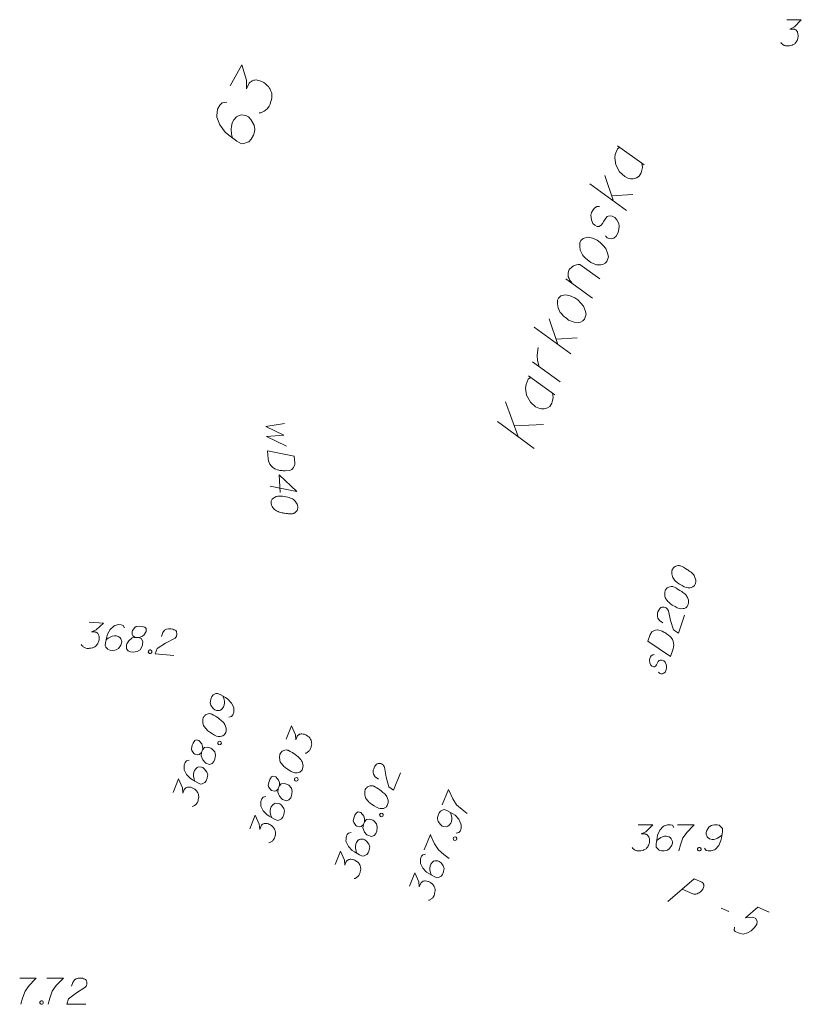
# Model space of a CAD drawing. Header units: millimetres. Extents: x 460 to 2266, y 622 to 2169.
# Tile 50 of 95: x 2019 to 2042, y 1971 to 1999. Entities that reach past the tile are written whole.
import ezdxf

# ---------------------------------------------------------------- set-up
doc = ezdxf.new("R2010")
doc.units = ezdxf.units.MM
doc.linetypes.add('L_0_04', pattern=[1.5, 1, -0.5])
doc.linetypes.add('PRZER3-1', pattern=[4, 3, -1])
for name, color, linetype, lineweight in [('#digitalizacja', 7, 'Continuous', 18), ('#przekroje', 7, 'L_0_04', 18), ('#skartowane', 7, 'Continuous', 18), ('GELULI_O', 7, 'PRZER3-1', 18)]:
    doc.layers.add(name, color=color, linetype=linetype, lineweight=lineweight)
doc.layers.add('GEPADR_O', color=7, linetype='Continuous', lineweight=18, true_color=0x0a0909)

# ---------------------------------------------------------------- blocks, each defined once
blk = doc.blocks.new('*U63')
at = {"layer": 'GELULI_O', "color": 7, "linetype": 'ByBlock', "lineweight": 18}
for p, q in [((5555328.847, 5636334.141), (5555328.483, 5636335.137)), ((5555328.263, 5636334.568), (5555329.307, 5636333.804)), ((5555328.734, 5636334.449), (5555329.571, 5636334.483))]:
    blk.add_line(p, q, dxfattribs=at)
blk = doc.blocks.new('*U64')
at = {"layer": 'GELULI_O', "color": 7, "linetype": 'ByBlock', "lineweight": 18}
blk.add_line((5555329.139, 5636335.875), (5555329.898, 5636335.328), dxfattribs=at)
at = {"layer": 'GELULI_O', "color": 7, "linetype": 'ByBlock', "lineweight": 18, "flags": 128}
blk.add_lwpolyline([(5555329.205, 5636335.828), (5555329.134, 5636335.782), (5555329.074, 5636335.626), (5555329.057, 5636335.527), (5555329.084, 5636335.326), (5555329.196, 5636335.124), (5555329.346, 5636334.993), (5555329.434, 5636334.948), (5555329.511, 5636334.929), (5555329.586, 5636334.931), (5555329.681, 5636334.958), (5555329.751, 5636335.004), (5555329.809, 5636335.098), (5555329.828, 5636335.175), (5555329.847, 5636335.252), (5555329.832, 5636335.374)], dxfattribs=at)
blk = doc.blocks.new('*U65')
at = {"layer": 'GELULI_O', "color": 7, "linetype": 'ByBlock', "lineweight": 18}
blk.add_line((5555330.044, 5636335.704), (5555329.261, 5636336.271), dxfattribs=at)
at = {"layer": 'GELULI_O', "color": 7, "linetype": 'ByBlock', "lineweight": 18, "flags": 128}
blk.add_lwpolyline([(5555329.45, 5636336.134), (5555329.432, 5636336.194), (5555329.397, 5636336.324), (5555329.394, 5636336.452), (5555329.398, 5636336.545), (5555329.421, 5636336.684)], dxfattribs=at)
blk = doc.blocks.new('*U66')
at = {"layer": 'GELULI_O', "color": 7, "linetype": 'ByBlock', "lineweight": 18}
for p, q in [((5555329.983, 5636336.772), (5555329.737, 5636337.501)), ((5555330.353, 5636336.502), (5555329.308, 5636337.266)), ((5555329.934, 5636336.918), (5555330.531, 5636336.961))]:
    blk.add_line(p, q, dxfattribs=at)
blk = doc.blocks.new('*U67')
at = {"layer": 'GELULI_O', "color": 7, "linetype": 'ByBlock', "lineweight": 18}
blk.add_line((5555330.968, 5636338.09), (5555330.213, 5636338.646), dxfattribs=at)
at = {"layer": 'GELULI_O', "color": 7, "linetype": 'ByBlock', "lineweight": 18, "flags": 128}
blk.add_lwpolyline([(5555330.393, 5636338.513), (5555330.358, 5636338.558), (5555330.317, 5636338.616), (5555330.301, 5636338.654), (5555330.278, 5636338.705), (5555330.274, 5636338.749), (5555330.273, 5636338.802), (5555330.282, 5636338.852), (5555330.296, 5636338.888), (5555330.323, 5636338.931), (5555330.356, 5636338.96), (5555330.388, 5636338.99), (5555330.43, 5636339.016), (5555330.481, 5636339.038), (5555330.516, 5636339.046), (5555330.559, 5636339.05), (5555330.612, 5636339.051), (5555331.182, 5636338.64)], dxfattribs=at)
blk = doc.blocks.new('*U68')
at = {"layer": 'GELULI_O', "color": 7, "linetype": 'ByBlock', "lineweight": 18}
for p, q in [((5555331.569, 5636340.865), (5555331.323, 5636341.593)), ((5555331.939, 5636340.595), (5555330.894, 5636341.358)), ((5555331.52, 5636341.011), (5555332.117, 5636341.054))]:
    blk.add_line(p, q, dxfattribs=at)
blk = doc.blocks.new('*U69')
at = {"layer": 'GELULI_O', "color": 7, "linetype": 'ByBlock', "lineweight": 18}
blk.add_line((5555331.685, 5636342.445), (5555332.444, 5636341.898), dxfattribs=at)
at = {"layer": 'GELULI_O', "color": 7, "linetype": 'ByBlock', "lineweight": 18, "flags": 128}
blk.add_lwpolyline([(5555331.751, 5636342.398), (5555331.681, 5636342.352), (5555331.62, 5636342.196), (5555331.603, 5636342.097), (5555331.631, 5636341.896), (5555331.743, 5636341.695), (5555331.892, 5636341.563), (5555331.98, 5636341.518), (5555332.057, 5636341.499), (5555332.132, 5636341.501), (5555332.227, 5636341.528), (5555332.298, 5636341.575), (5555332.355, 5636341.668), (5555332.374, 5636341.745), (5555332.394, 5636341.822), (5555332.378, 5636341.945)], dxfattribs=at)

msp = doc.modelspace()

# ---------------------------------------------------------------- linework, layer by layer
at = {"layer": '#digitalizacja', "color": 5, "linetype": 'Continuous', "lineweight": 18, "flags": 128}
for points in [[(2027.048, 1987.895), (2026.515, 1987.81), (2027.024, 1987.561), (2026.535, 1987.521), (2027.105, 1987.248)], [(2027.327, 1986.961), (2027.341, 1986.761), (2027.338, 1986.719), (2027.333, 1986.701), (2027.323, 1986.671), (2027.313, 1986.652), (2027.302, 1986.634), (2027.275, 1986.602), (2027.253, 1986.583), (2027.196, 1986.549), (2027.066, 1986.54), (2027.007, 1986.542), (2026.977, 1986.546), (2026.947, 1986.55), (2026.917, 1986.553), (2026.887, 1986.563), (2026.851, 1986.572), (2026.796, 1986.592), (2026.772, 1986.602), (2026.704, 1986.645), (2026.665, 1986.684), (2026.633, 1986.729), (2026.605, 1986.78), (2026.59, 1986.826), (2026.581, 1986.879), (2026.564, 1987.109), (2027.327, 1986.961)], [(2026.926, 1985.921), (2026.891, 1986.427), (2027.397, 1985.954), (2026.635, 1986.102)], [(2027.429, 1985.5), (2027.429, 1985.512), (2027.42, 1985.547), (2027.413, 1985.57), (2027.405, 1985.587), (2027.392, 1985.616), (2027.371, 1985.65), (2027.352, 1985.678), (2027.326, 1985.706), (2027.301, 1985.722), (2027.271, 1985.738), (2027.24, 1985.753), (2027.203, 1985.769), (2027.179, 1985.779), (2027.143, 1985.788), (2027.083, 1985.801), (2026.993, 1985.813), (2026.921, 1985.82), (2026.857, 1985.815), (2026.81, 1985.806), (2026.759, 1985.779), (2026.73, 1985.759), (2026.697, 1985.727), (2026.676, 1985.69), (2026.671, 1985.672), (2026.668, 1985.636), (2026.67, 1985.607), (2026.679, 1985.56), (2026.694, 1985.52), (2026.714, 1985.491), (2026.746, 1985.452), (2026.765, 1985.436), (2026.79, 1985.414), (2026.815, 1985.398), (2026.834, 1985.387), (2026.864, 1985.378), (2026.876, 1985.373), (2026.906, 1985.363), (2026.942, 1985.354), (2026.979, 1985.344), (2027.003, 1985.34), (2027.021, 1985.335), (2027.045, 1985.331), (2027.099, 1985.323), (2027.128, 1985.319), (2027.158, 1985.316), (2027.2, 1985.312), (2027.253, 1985.31), (2027.271, 1985.312), (2027.294, 1985.319), (2027.317, 1985.327), (2027.351, 1985.347), (2027.374, 1985.366), (2027.39, 1985.385), (2027.406, 1985.41), (2027.416, 1985.434), (2027.421, 1985.452), (2027.426, 1985.47), (2027.429, 1985.5)]]:
    msp.add_lwpolyline(points, dxfattribs=at)
at = {"layer": '#digitalizacja', "color": 36, "linetype": 'Continuous', "lineweight": 18, "true_color": 0x7d3300, "flags": 128}
for points in [[(2038.109, 1983.72), (2038.105, 1983.709), (2038.1, 1983.674), (2038.098, 1983.649), (2038.098, 1983.631), (2038.099, 1983.599), (2038.105, 1983.56), (2038.112, 1983.526), (2038.125, 1983.491), (2038.142, 1983.466), (2038.164, 1983.44), (2038.186, 1983.414), (2038.214, 1983.386), (2038.233, 1983.367), (2038.262, 1983.344), (2038.313, 1983.309), (2038.391, 1983.263), (2038.454, 1983.229), (2038.516, 1983.208), (2038.562, 1983.199), (2038.62, 1983.204), (2038.654, 1983.211), (2038.697, 1983.228), (2038.731, 1983.254), (2038.742, 1983.269), (2038.759, 1983.301), (2038.768, 1983.329), (2038.778, 1983.375), (2038.78, 1983.418), (2038.773, 1983.452), (2038.758, 1983.5), (2038.747, 1983.523), (2038.732, 1983.553), (2038.715, 1983.577), (2038.702, 1983.594), (2038.678, 1983.615), (2038.669, 1983.624), (2038.645, 1983.645), (2038.615, 1983.667), (2038.585, 1983.69), (2038.565, 1983.703), (2038.55, 1983.714), (2038.53, 1983.728), (2038.483, 1983.756), (2038.457, 1983.771), (2038.431, 1983.786), (2038.394, 1983.805), (2038.345, 1983.827), (2038.328, 1983.833), (2038.304, 1983.835), (2038.28, 1983.837), (2038.241, 1983.832), (2038.213, 1983.823), (2038.19, 1983.812), (2038.166, 1983.795), (2038.147, 1983.776), (2038.136, 1983.761), (2038.124, 1983.746), (2038.109, 1983.72)], [(2037.906, 1983.122), (2037.903, 1983.111), (2037.897, 1983.075), (2037.895, 1983.051), (2037.895, 1983.033), (2037.896, 1983.001), (2037.902, 1982.961), (2037.909, 1982.928), (2037.922, 1982.892), (2037.939, 1982.868), (2037.961, 1982.842), (2037.983, 1982.815), (2038.011, 1982.787), (2038.03, 1982.768), (2038.059, 1982.746), (2038.11, 1982.71), (2038.188, 1982.665), (2038.251, 1982.631), (2038.313, 1982.61), (2038.359, 1982.601), (2038.417, 1982.606), (2038.451, 1982.613), (2038.494, 1982.63), (2038.528, 1982.656), (2038.539, 1982.671), (2038.556, 1982.702), (2038.565, 1982.73), (2038.575, 1982.777), (2038.577, 1982.82), (2038.57, 1982.853), (2038.555, 1982.902), (2038.544, 1982.925), (2038.529, 1982.955), (2038.513, 1982.979), (2038.5, 1982.996), (2038.475, 1983.016), (2038.466, 1983.026), (2038.442, 1983.046), (2038.412, 1983.069), (2038.382, 1983.092), (2038.362, 1983.105), (2038.347, 1983.116), (2038.327, 1983.129), (2038.28, 1983.157), (2038.254, 1983.173), (2038.228, 1983.188), (2038.191, 1983.207), (2038.142, 1983.229), (2038.125, 1983.235), (2038.101, 1983.237), (2038.077, 1983.239), (2038.038, 1983.233), (2038.01, 1983.224), (2037.987, 1983.213), (2037.963, 1983.196), (2037.944, 1983.178), (2037.933, 1983.163), (2037.921, 1983.148), (2037.906, 1983.122)], [(2037.844, 1982.202), (2037.747, 1982.266), (2037.695, 1982.333), (2037.684, 1982.393), (2037.684, 1982.449), (2037.692, 1982.49), (2037.702, 1982.518), (2037.724, 1982.567), (2037.747, 1982.596), (2037.758, 1982.611), (2037.786, 1982.639), (2037.814, 1982.648), (2037.84, 1982.652), (2037.859, 1982.652), (2037.883, 1982.65), (2037.911, 1982.64), (2037.937, 1982.625), (2037.952, 1982.614), (2037.971, 1982.595), (2037.988, 1982.571), (2037.999, 1982.548), (2038.061, 1982.272), (2038.149, 1981.999), (2038.287, 1981.908), (2038.459, 1982.417)], [(2037.415, 1981.674), (2037.48, 1981.864), (2037.499, 1981.901), (2037.51, 1981.916), (2037.53, 1981.94), (2037.547, 1981.953), (2037.564, 1981.966), (2037.602, 1981.985), (2037.63, 1981.994), (2037.695, 1982.003), (2037.818, 1981.961), (2037.872, 1981.937), (2037.898, 1981.921), (2037.924, 1981.906), (2037.95, 1981.891), (2037.975, 1981.871), (2038.004, 1981.848), (2038.047, 1981.809), (2038.066, 1981.79), (2038.112, 1981.724), (2038.132, 1981.674), (2038.145, 1981.62), (2038.15, 1981.562), (2038.146, 1981.513), (2038.135, 1981.461), (2038.061, 1981.243), (2037.415, 1981.674)], [(2037.598, 1981.294), (2037.553, 1981.29), (2037.512, 1981.261), (2037.489, 1981.231), (2037.467, 1981.182), (2037.457, 1981.136), (2037.468, 1981.057), (2037.498, 1980.997), (2037.531, 1980.967), (2037.574, 1980.946), (2037.606, 1980.948), (2037.63, 1980.965), (2037.639, 1980.974), (2037.662, 1981.004), (2037.681, 1981.041), (2037.711, 1981.093), (2037.734, 1981.123), (2037.777, 1981.14), (2037.819, 1981.138), (2037.868, 1981.115), (2037.905, 1981.077), (2037.94, 1981.016), (2037.949, 1980.969), (2037.945, 1980.92), (2037.932, 1980.862), (2037.904, 1980.797), (2037.866, 1980.76), (2037.831, 1980.747), (2037.788, 1980.749), (2037.748, 1980.763), (2037.721, 1980.791)], [(2019.492, 1972.062), (2019.965, 1972.062), (2019.935, 1972.033), (2019.764, 1971.85), (2019.646, 1971.684), (2019.575, 1971.489), (2019.528, 1971.312)], [(2020.266, 1972.062), (2020.738, 1972.062), (2020.709, 1972.033), (2020.537, 1971.85), (2020.419, 1971.684), (2020.348, 1971.489), (2020.301, 1971.312)], [(2020.974, 1971.826), (2021.004, 1971.938), (2021.051, 1972.009), (2021.104, 1972.039), (2021.157, 1972.056), (2021.199, 1972.062), (2021.228, 1972.062), (2021.281, 1972.056), (2021.317, 1972.044), (2021.334, 1972.039), (2021.37, 1972.021), (2021.388, 1971.997), (2021.399, 1971.974), (2021.405, 1971.956), (2021.411, 1971.932), (2021.411, 1971.903), (2021.405, 1971.873), (2021.399, 1971.856), (2021.388, 1971.832), (2021.37, 1971.808), (2021.352, 1971.791), (2021.11, 1971.643), (2020.88, 1971.472), (2020.838, 1971.312), (2021.376, 1971.312)], [(2020.1, 1971.413), (2020.13, 1971.413), (2020.148, 1971.401), (2020.165, 1971.377), (2020.165, 1971.348), (2020.148, 1971.324), (2020.13, 1971.312), (2020.1, 1971.312), (2020.083, 1971.324), (2020.065, 1971.348), (2020.065, 1971.377), (2020.083, 1971.401), (2020.1, 1971.413)]]:
    msp.add_lwpolyline(points, dxfattribs=at)
at = {"layer": '#przekroje', "color": 7, "linetype": 'Continuous'}
msp.add_line((2039.506, 1974.061), (2039.724, 1973.965), dxfattribs=at)
at = {"layer": '#przekroje', "color": 7, "linetype": 'Continuous', "flags": 128}
for points in [[(2037.979, 1974.245), (2038.737, 1974.893), (2038.954, 1974.796), (2038.98, 1974.777), (2038.99, 1974.764), (2039.007, 1974.734), (2039.013, 1974.708), (2039.01, 1974.678), (2039.002, 1974.643), (2038.98, 1974.598), (2038.957, 1974.562), (2038.929, 1974.536), (2038.905, 1974.515), (2038.877, 1974.497), (2038.853, 1974.484), (2038.819, 1974.468), (2038.785, 1974.46), (2038.761, 1974.455), (2038.726, 1974.455), (2038.696, 1974.461), (2038.393, 1974.596)], [(2040.873, 1973.942), (2040.555, 1974.083), (2040.197, 1973.777), (2040.413, 1973.798), (2040.498, 1973.759), (2040.528, 1973.677), (2040.522, 1973.602), (2040.453, 1973.5), (2040.36, 1973.41), (2040.255, 1973.348), (2040.133, 1973.317), (2039.994, 1973.348), (2039.903, 1973.388), (2039.876, 1973.432), (2039.886, 1973.512)]]:
    msp.add_lwpolyline(points, dxfattribs=at)
at = {"layer": '#skartowane', "color": 5, "linetype": 'Continuous', "lineweight": 18, "flags": 128}
msp.add_lwpolyline([(2041.378, 1999.418), (2041.791, 1999.418), (2041.596, 1999.217), (2041.466, 1999.152), (2041.573, 1999.152), (2041.596, 1999.146), (2041.608, 1999.14), (2041.62, 1999.135), (2041.632, 1999.129), (2041.655, 1999.111), (2041.667, 1999.093), (2041.679, 1999.076), (2041.685, 1999.058), (2041.697, 1999.016), (2041.703, 1998.981), (2041.703, 1998.963), (2041.703, 1998.94), (2041.697, 1998.904), (2041.691, 1998.881), (2041.685, 1998.857), (2041.679, 1998.839), (2041.673, 1998.828), (2041.667, 1998.816), (2041.661, 1998.804), (2041.649, 1998.786), (2041.632, 1998.763), (2041.614, 1998.745), (2041.602, 1998.733), (2041.584, 1998.721), (2041.567, 1998.709), (2041.543, 1998.698), (2041.531, 1998.692), (2041.49, 1998.68), (2041.455, 1998.674), (2041.431, 1998.668), (2041.39, 1998.668), (2041.342, 1998.674), (2041.325, 1998.68), (2041.307, 1998.686), (2041.289, 1998.692), (2041.271, 1998.703), (2041.254, 1998.715), (2041.224, 1998.739), (2041.206, 1998.763)], dxfattribs=at)
at = {"layer": '#skartowane', "color": 7, "linetype": 'Continuous', "lineweight": 18, "flags": 128}
for points in [[(2021.471, 1982.221), (2021.883, 1982.188), (2021.672, 1982.004), (2021.537, 1981.949), (2021.643, 1981.941), (2021.666, 1981.933), (2021.677, 1981.926), (2021.689, 1981.919), (2021.7, 1981.912), (2021.722, 1981.893), (2021.732, 1981.874), (2021.743, 1981.856), (2021.747, 1981.837), (2021.756, 1981.795), (2021.759, 1981.759), (2021.757, 1981.742), (2021.755, 1981.718), (2021.746, 1981.683), (2021.739, 1981.66), (2021.731, 1981.637), (2021.723, 1981.62), (2021.717, 1981.609), (2021.71, 1981.598), (2021.703, 1981.586), (2021.69, 1981.57), (2021.67, 1981.547), (2021.651, 1981.531), (2021.638, 1981.52), (2021.62, 1981.51), (2021.601, 1981.5), (2021.577, 1981.49), (2021.564, 1981.485), (2021.522, 1981.477), (2021.486, 1981.474), (2021.462, 1981.47), (2021.421, 1981.473), (2021.375, 1981.483), (2021.357, 1981.49), (2021.34, 1981.497), (2021.323, 1981.505), (2021.306, 1981.518), (2021.29, 1981.531), (2021.262, 1981.557), (2021.246, 1981.582)], [(2022.482, 1982.056), (2022.44, 1982.124), (2022.389, 1982.146), (2022.306, 1982.153), (2022.245, 1982.134), (2022.209, 1982.126), (2022.178, 1982.11), (2022.075, 1982.012), (2021.999, 1981.876), (2021.975, 1981.801), (2021.938, 1981.632), (2021.931, 1981.544), (2021.951, 1981.507), (2021.994, 1981.456), (2022.011, 1981.443), (2022.069, 1981.42), (2022.145, 1981.414), (2022.205, 1981.421), (2022.247, 1981.429), (2022.31, 1981.471), (2022.376, 1981.561), (2022.399, 1981.618), (2022.403, 1981.665), (2022.379, 1981.744), (2022.358, 1981.776), (2022.319, 1981.802), (2022.25, 1981.826), (2022.197, 1981.83), (2022.131, 1981.818), (2022.088, 1981.804), (2022.014, 1981.762), (2021.976, 1981.736), (2021.957, 1981.72)], [(2022.798, 1981.787), (2022.88, 1981.78), (2022.904, 1981.784), (2022.977, 1981.808), (2023.034, 1981.851), (2023.102, 1981.958), (2023.103, 1982.041), (2023.064, 1982.073), (2022.983, 1982.098), (2022.924, 1982.103), (2022.811, 1982.094), (2022.773, 1982.068), (2022.707, 1981.984), (2022.699, 1981.955), (2022.703, 1981.866), (2022.724, 1981.829), (2022.798, 1981.787), (2022.702, 1981.771), (2022.606, 1981.69), (2022.552, 1981.606), (2022.543, 1981.577), (2022.54, 1981.464), (2022.588, 1981.401), (2022.657, 1981.372), (2022.728, 1981.366), (2022.842, 1981.386), (2022.929, 1981.433), (2022.99, 1981.534), (2022.999, 1981.569), (2023.001, 1981.664), (2022.961, 1981.75), (2022.88, 1981.78)], [(2023.535, 1981.816), (2023.573, 1981.925), (2023.626, 1981.992), (2023.681, 1982.017), (2023.736, 1982.03), (2023.778, 1982.033), (2023.807, 1982.03), (2023.859, 1982.02), (2023.894, 1982.006), (2023.911, 1981.998), (2023.945, 1981.978), (2023.961, 1981.953), (2023.97, 1981.928), (2023.975, 1981.91), (2023.979, 1981.886), (2023.976, 1981.857), (2023.968, 1981.828), (2023.961, 1981.81), (2023.947, 1981.788), (2023.928, 1981.766), (2023.908, 1981.75), (2023.655, 1981.622), (2023.412, 1981.47), (2023.357, 1981.315), (2023.893, 1981.271)], [(2023.201, 1981.428), (2023.23, 1981.426), (2023.247, 1981.413), (2023.263, 1981.388), (2023.26, 1981.358), (2023.241, 1981.336), (2023.222, 1981.326), (2023.193, 1981.328), (2023.176, 1981.341), (2023.16, 1981.366), (2023.163, 1981.396), (2023.182, 1981.418), (2023.201, 1981.428)], [(2025.455, 1979.51), (2025.533, 1979.529), (2025.57, 1979.572), (2025.601, 1979.649), (2025.601, 1979.712), (2025.603, 1979.75), (2025.598, 1979.784), (2025.534, 1979.911), (2025.427, 1980.024), (2025.363, 1980.069), (2025.213, 1980.155), (2025.131, 1980.188), (2025.089, 1980.18), (2025.027, 1980.154), (2025.01, 1980.142), (2024.971, 1980.094), (2024.943, 1980.022), (2024.931, 1979.963), (2024.927, 1979.92), (2024.949, 1979.848), (2025.014, 1979.758), (2025.062, 1979.719), (2025.106, 1979.702), (2025.188, 1979.7), (2025.225, 1979.711), (2025.262, 1979.741), (2025.305, 1979.8), (2025.325, 1979.849), (2025.333, 1979.916), (2025.332, 1979.961), (2025.314, 1980.044), (2025.3, 1980.088), (2025.29, 1980.111)], [(2024.733, 1979.502), (2024.728, 1979.491), (2024.721, 1979.456), (2024.717, 1979.432), (2024.716, 1979.413), (2024.716, 1979.381), (2024.719, 1979.342), (2024.725, 1979.308), (2024.735, 1979.272), (2024.751, 1979.247), (2024.771, 1979.219), (2024.792, 1979.192), (2024.819, 1979.162), (2024.836, 1979.142), (2024.864, 1979.118), (2024.913, 1979.079), (2024.988, 1979.03), (2025.049, 1978.992), (2025.11, 1978.968), (2025.156, 1978.956), (2025.214, 1978.958), (2025.248, 1978.963), (2025.292, 1978.978), (2025.327, 1979.002), (2025.339, 1979.016), (2025.358, 1979.046), (2025.369, 1979.074), (2025.381, 1979.12), (2025.385, 1979.163), (2025.38, 1979.197), (2025.368, 1979.246), (2025.358, 1979.269), (2025.345, 1979.3), (2025.33, 1979.325), (2025.318, 1979.343), (2025.295, 1979.365), (2025.286, 1979.375), (2025.263, 1979.397), (2025.235, 1979.421), (2025.206, 1979.445), (2025.187, 1979.459), (2025.172, 1979.471), (2025.153, 1979.486), (2025.108, 1979.516), (2025.083, 1979.533), (2025.057, 1979.549), (2025.021, 1979.57), (2024.974, 1979.596), (2024.958, 1979.602), (2024.934, 1979.606), (2024.91, 1979.609), (2024.87, 1979.606), (2024.842, 1979.598), (2024.819, 1979.589), (2024.793, 1979.573), (2024.774, 1979.556), (2024.761, 1979.541), (2024.749, 1979.527), (2024.733, 1979.502)], [(2027.091, 1978.881), (2027.245, 1979.264), (2027.358, 1979.009), (2027.37, 1978.864), (2027.41, 1978.962), (2027.424, 1978.982), (2027.434, 1978.991), (2027.444, 1979), (2027.454, 1979.008), (2027.479, 1979.024), (2027.5, 1979.028), (2027.521, 1979.032), (2027.54, 1979.031), (2027.582, 1979.027), (2027.617, 1979.019), (2027.634, 1979.012), (2027.656, 1979.003), (2027.686, 1978.985), (2027.706, 1978.97), (2027.726, 1978.956), (2027.74, 1978.944), (2027.749, 1978.934), (2027.757, 1978.924), (2027.766, 1978.914), (2027.778, 1978.897), (2027.793, 1978.871), (2027.803, 1978.848), (2027.81, 1978.833), (2027.814, 1978.812), (2027.818, 1978.791), (2027.821, 1978.765), (2027.822, 1978.752), (2027.817, 1978.709), (2027.809, 1978.674), (2027.806, 1978.65), (2027.791, 1978.612), (2027.767, 1978.57), (2027.755, 1978.556), (2027.743, 1978.542), (2027.731, 1978.527), (2027.714, 1978.515), (2027.696, 1978.503), (2027.663, 1978.485), (2027.634, 1978.477)], [(2024.679, 1978.499), (2024.709, 1978.576), (2024.713, 1978.6), (2024.712, 1978.676), (2024.688, 1978.743), (2024.606, 1978.84), (2024.527, 1978.866), (2024.484, 1978.838), (2024.437, 1978.768), (2024.415, 1978.714), (2024.389, 1978.603), (2024.403, 1978.559), (2024.464, 1978.471), (2024.489, 1978.455), (2024.575, 1978.432), (2024.617, 1978.441), (2024.679, 1978.499), (2024.665, 1978.402), (2024.714, 1978.287), (2024.779, 1978.21), (2024.804, 1978.194), (2024.91, 1978.157), (2024.985, 1978.184), (2025.033, 1978.241), (2025.06, 1978.307), (2025.074, 1978.422), (2025.056, 1978.519), (2024.977, 1978.608), (2024.946, 1978.627), (2024.857, 1978.656), (2024.762, 1978.643), (2024.709, 1978.576)], [(2025.141, 1978.777), (2025.152, 1978.805), (2025.17, 1978.817), (2025.198, 1978.824), (2025.226, 1978.813), (2025.241, 1978.788), (2025.245, 1978.767), (2025.234, 1978.74), (2025.217, 1978.728), (2025.188, 1978.72), (2025.161, 1978.731), (2025.145, 1978.756), (2025.141, 1978.777)], [(2026.923, 1978.465), (2026.918, 1978.454), (2026.911, 1978.419), (2026.907, 1978.395), (2026.906, 1978.376), (2026.906, 1978.344), (2026.909, 1978.305), (2026.915, 1978.271), (2026.925, 1978.235), (2026.941, 1978.209), (2026.961, 1978.182), (2026.982, 1978.154), (2027.009, 1978.125), (2027.026, 1978.105), (2027.054, 1978.081), (2027.103, 1978.042), (2027.178, 1977.993), (2027.239, 1977.955), (2027.3, 1977.931), (2027.346, 1977.919), (2027.404, 1977.921), (2027.438, 1977.926), (2027.482, 1977.94), (2027.517, 1977.964), (2027.529, 1977.979), (2027.548, 1978.009), (2027.559, 1978.037), (2027.571, 1978.083), (2027.575, 1978.125), (2027.57, 1978.159), (2027.558, 1978.209), (2027.548, 1978.232), (2027.535, 1978.263), (2027.52, 1978.288), (2027.508, 1978.305), (2027.485, 1978.327), (2027.476, 1978.337), (2027.453, 1978.359), (2027.425, 1978.384), (2027.396, 1978.408), (2027.377, 1978.422), (2027.362, 1978.434), (2027.343, 1978.448), (2027.298, 1978.479), (2027.273, 1978.496), (2027.247, 1978.512), (2027.211, 1978.533), (2027.164, 1978.559), (2027.148, 1978.565), (2027.124, 1978.569), (2027.1, 1978.572), (2027.06, 1978.569), (2027.032, 1978.561), (2027.009, 1978.551), (2026.983, 1978.536), (2026.964, 1978.519), (2026.951, 1978.504), (2026.939, 1978.49), (2026.923, 1978.465)], [(2024.328, 1978.277), (2024.25, 1978.258), (2024.214, 1978.215), (2024.183, 1978.138), (2024.183, 1978.075), (2024.181, 1978.038), (2024.186, 1978.004), (2024.249, 1977.876), (2024.356, 1977.763), (2024.421, 1977.718), (2024.571, 1977.632), (2024.653, 1977.599), (2024.695, 1977.607), (2024.756, 1977.634), (2024.774, 1977.646), (2024.812, 1977.694), (2024.841, 1977.765), (2024.852, 1977.824), (2024.857, 1977.867), (2024.835, 1977.939), (2024.769, 1978.029), (2024.721, 1978.068), (2024.677, 1978.086), (2024.595, 1978.087), (2024.559, 1978.076), (2024.522, 1978.046), (2024.479, 1977.987), (2024.459, 1977.938), (2024.451, 1977.871), (2024.452, 1977.826), (2024.469, 1977.743), (2024.483, 1977.699), (2024.493, 1977.676)], [(2029.727, 1977.74), (2029.634, 1977.809), (2029.586, 1977.879), (2029.578, 1977.94), (2029.581, 1977.996), (2029.591, 1978.036), (2029.602, 1978.064), (2029.628, 1978.111), (2029.652, 1978.139), (2029.664, 1978.153), (2029.694, 1978.18), (2029.722, 1978.187), (2029.749, 1978.189), (2029.767, 1978.188), (2029.791, 1978.185), (2029.819, 1978.174), (2029.844, 1978.157), (2029.858, 1978.145), (2029.876, 1978.125), (2029.891, 1978.1), (2029.901, 1978.077), (2029.947, 1977.797), (2030.02, 1977.52), (2030.152, 1977.422), (2030.353, 1977.92)], [(2026.869, 1977.462), (2026.899, 1977.538), (2026.903, 1977.563), (2026.902, 1977.639), (2026.878, 1977.706), (2026.796, 1977.803), (2026.717, 1977.828), (2026.674, 1977.801), (2026.627, 1977.731), (2026.605, 1977.676), (2026.579, 1977.566), (2026.593, 1977.522), (2026.654, 1977.434), (2026.679, 1977.417), (2026.765, 1977.395), (2026.807, 1977.404), (2026.869, 1977.462), (2026.855, 1977.365), (2026.904, 1977.25), (2026.969, 1977.173), (2026.994, 1977.157), (2027.1, 1977.12), (2027.175, 1977.147), (2027.223, 1977.204), (2027.25, 1977.27), (2027.264, 1977.385), (2027.246, 1977.482), (2027.167, 1977.571), (2027.136, 1977.589), (2027.047, 1977.619), (2026.952, 1977.606), (2026.899, 1977.538)], [(2023.869, 1977.361), (2024.024, 1977.744), (2024.137, 1977.488), (2024.149, 1977.344), (2024.189, 1977.442), (2024.203, 1977.462), (2024.213, 1977.471), (2024.223, 1977.479), (2024.233, 1977.488), (2024.258, 1977.503), (2024.279, 1977.508), (2024.3, 1977.512), (2024.318, 1977.511), (2024.361, 1977.506), (2024.396, 1977.499), (2024.413, 1977.492), (2024.435, 1977.483), (2024.465, 1977.464), (2024.485, 1977.45), (2024.505, 1977.436), (2024.519, 1977.424), (2024.528, 1977.414), (2024.536, 1977.404), (2024.545, 1977.394), (2024.557, 1977.376), (2024.572, 1977.351), (2024.582, 1977.328), (2024.589, 1977.313), (2024.593, 1977.292), (2024.597, 1977.271), (2024.599, 1977.245), (2024.601, 1977.232), (2024.596, 1977.189), (2024.588, 1977.154), (2024.585, 1977.13), (2024.57, 1977.091), (2024.546, 1977.05), (2024.534, 1977.035), (2024.522, 1977.021), (2024.51, 1977.007), (2024.492, 1976.995), (2024.475, 1976.983), (2024.442, 1976.964), (2024.413, 1976.957)], [(2027.331, 1977.74), (2027.342, 1977.767), (2027.36, 1977.779), (2027.388, 1977.787), (2027.416, 1977.776), (2027.431, 1977.751), (2027.435, 1977.73), (2027.424, 1977.702), (2027.407, 1977.691), (2027.378, 1977.683), (2027.351, 1977.694), (2027.335, 1977.719), (2027.331, 1977.74)], [(2029.353, 1977.445), (2029.349, 1977.434), (2029.341, 1977.399), (2029.337, 1977.375), (2029.336, 1977.356), (2029.336, 1977.324), (2029.339, 1977.285), (2029.345, 1977.251), (2029.356, 1977.214), (2029.371, 1977.189), (2029.392, 1977.162), (2029.412, 1977.134), (2029.439, 1977.105), (2029.456, 1977.085), (2029.485, 1977.061), (2029.533, 1977.022), (2029.608, 1976.973), (2029.67, 1976.935), (2029.73, 1976.911), (2029.776, 1976.899), (2029.834, 1976.901), (2029.868, 1976.906), (2029.912, 1976.92), (2029.947, 1976.944), (2029.959, 1976.958), (2029.978, 1976.989), (2029.989, 1977.017), (2030.001, 1977.063), (2030.006, 1977.105), (2030, 1977.139), (2029.988, 1977.189), (2029.979, 1977.212), (2029.965, 1977.242), (2029.95, 1977.268), (2029.938, 1977.285), (2029.915, 1977.307), (2029.906, 1977.317), (2029.883, 1977.339), (2029.855, 1977.363), (2029.827, 1977.388), (2029.807, 1977.402), (2029.793, 1977.414), (2029.773, 1977.428), (2029.728, 1977.459), (2029.703, 1977.476), (2029.678, 1977.492), (2029.642, 1977.513), (2029.594, 1977.538), (2029.578, 1977.545), (2029.554, 1977.548), (2029.53, 1977.552), (2029.49, 1977.549), (2029.462, 1977.541), (2029.439, 1977.531), (2029.414, 1977.516), (2029.394, 1977.498), (2029.382, 1977.484), (2029.37, 1977.47), (2029.353, 1977.445)], [(2031.549, 1977.007), (2031.725, 1977.445), (2031.742, 1977.406), (2031.848, 1977.179), (2031.957, 1977.008), (2032.111, 1976.869), (2032.258, 1976.759)], [(2026.518, 1977.24), (2026.44, 1977.221), (2026.404, 1977.178), (2026.373, 1977.101), (2026.373, 1977.038), (2026.371, 1977), (2026.376, 1976.966), (2026.439, 1976.839), (2026.546, 1976.726), (2026.611, 1976.681), (2026.761, 1976.595), (2026.843, 1976.562), (2026.885, 1976.57), (2026.946, 1976.596), (2026.964, 1976.608), (2027.002, 1976.657), (2027.031, 1976.728), (2027.042, 1976.787), (2027.047, 1976.83), (2027.025, 1976.902), (2026.959, 1976.992), (2026.911, 1977.031), (2026.867, 1977.048), (2026.785, 1977.05), (2026.749, 1977.039), (2026.712, 1977.009), (2026.669, 1976.95), (2026.649, 1976.901), (2026.641, 1976.834), (2026.642, 1976.789), (2026.659, 1976.706), (2026.673, 1976.662), (2026.683, 1976.639)], [(2026.059, 1976.324), (2026.214, 1976.707), (2026.327, 1976.451), (2026.339, 1976.306), (2026.379, 1976.405), (2026.393, 1976.425), (2026.403, 1976.433), (2026.413, 1976.442), (2026.423, 1976.451), (2026.448, 1976.466), (2026.469, 1976.47), (2026.49, 1976.475), (2026.508, 1976.474), (2026.551, 1976.469), (2026.586, 1976.461), (2026.603, 1976.455), (2026.625, 1976.446), (2026.655, 1976.427), (2026.675, 1976.413), (2026.695, 1976.399), (2026.709, 1976.386), (2026.718, 1976.377), (2026.726, 1976.367), (2026.735, 1976.357), (2026.747, 1976.339), (2026.762, 1976.314), (2026.772, 1976.291), (2026.779, 1976.276), (2026.783, 1976.255), (2026.787, 1976.234), (2026.789, 1976.208), (2026.791, 1976.194), (2026.786, 1976.152), (2026.778, 1976.117), (2026.775, 1976.092), (2026.76, 1976.054), (2026.736, 1976.012), (2026.724, 1975.998), (2026.712, 1975.984), (2026.7, 1975.97), (2026.682, 1975.958), (2026.665, 1975.946), (2026.632, 1975.927), (2026.603, 1975.92)], [(2029.299, 1976.442), (2029.33, 1976.518), (2029.333, 1976.542), (2029.332, 1976.619), (2029.308, 1976.686), (2029.226, 1976.783), (2029.147, 1976.808), (2029.105, 1976.781), (2029.057, 1976.711), (2029.035, 1976.656), (2029.01, 1976.545), (2029.024, 1976.502), (2029.084, 1976.414), (2029.109, 1976.397), (2029.196, 1976.375), (2029.237, 1976.384), (2029.299, 1976.442), (2029.285, 1976.345), (2029.334, 1976.23), (2029.399, 1976.153), (2029.424, 1976.136), (2029.53, 1976.1), (2029.605, 1976.127), (2029.653, 1976.184), (2029.68, 1976.25), (2029.694, 1976.365), (2029.676, 1976.461), (2029.597, 1976.55), (2029.567, 1976.569), (2029.477, 1976.599), (2029.382, 1976.586), (2029.33, 1976.518)], [(2029.761, 1976.72), (2029.772, 1976.747), (2029.79, 1976.759), (2029.818, 1976.767), (2029.846, 1976.756), (2029.861, 1976.731), (2029.865, 1976.71), (2029.854, 1976.682), (2029.837, 1976.67), (2029.808, 1976.663), (2029.781, 1976.674), (2029.765, 1976.699), (2029.761, 1976.72)], [(2031.94, 1976.193), (2032.018, 1976.212), (2032.055, 1976.255), (2032.085, 1976.332), (2032.086, 1976.395), (2032.088, 1976.433), (2032.082, 1976.467), (2032.019, 1976.594), (2031.912, 1976.707), (2031.848, 1976.752), (2031.697, 1976.838), (2031.615, 1976.871), (2031.574, 1976.863), (2031.512, 1976.837), (2031.495, 1976.825), (2031.456, 1976.777), (2031.427, 1976.705), (2031.416, 1976.646), (2031.412, 1976.603), (2031.433, 1976.531), (2031.499, 1976.441), (2031.547, 1976.402), (2031.591, 1976.385), (2031.673, 1976.383), (2031.709, 1976.394), (2031.747, 1976.424), (2031.79, 1976.483), (2031.81, 1976.532), (2031.817, 1976.599), (2031.817, 1976.644), (2031.799, 1976.727), (2031.785, 1976.771), (2031.775, 1976.794)], [(2037.138, 1976.439), (2037.551, 1976.439), (2037.356, 1976.239), (2037.226, 1976.174), (2037.332, 1976.174), (2037.356, 1976.168), (2037.368, 1976.162), (2037.38, 1976.156), (2037.391, 1976.15), (2037.415, 1976.132), (2037.427, 1976.115), (2037.439, 1976.097), (2037.445, 1976.079), (2037.456, 1976.038), (2037.462, 1976.002), (2037.462, 1975.985), (2037.462, 1975.961), (2037.456, 1975.926), (2037.451, 1975.902), (2037.445, 1975.878), (2037.439, 1975.861), (2037.433, 1975.849), (2037.427, 1975.837), (2037.421, 1975.825), (2037.409, 1975.808), (2037.391, 1975.784), (2037.374, 1975.766), (2037.362, 1975.754), (2037.344, 1975.743), (2037.327, 1975.731), (2037.303, 1975.719), (2037.291, 1975.713), (2037.25, 1975.701), (2037.214, 1975.695), (2037.191, 1975.689), (2037.149, 1975.689), (2037.102, 1975.695), (2037.084, 1975.701), (2037.067, 1975.707), (2037.049, 1975.713), (2037.031, 1975.725), (2037.014, 1975.737), (2036.984, 1975.76), (2036.966, 1975.784)], [(2038.159, 1976.357), (2038.112, 1976.422), (2038.059, 1976.439), (2037.976, 1976.439), (2037.917, 1976.416), (2037.882, 1976.404), (2037.852, 1976.386), (2037.758, 1976.28), (2037.693, 1976.138), (2037.675, 1976.061), (2037.651, 1975.89), (2037.651, 1975.802), (2037.675, 1975.766), (2037.722, 1975.719), (2037.74, 1975.707), (2037.799, 1975.689), (2037.876, 1975.689), (2037.935, 1975.701), (2037.976, 1975.713), (2038.035, 1975.76), (2038.094, 1975.855), (2038.112, 1975.914), (2038.112, 1975.961), (2038.082, 1976.038), (2038.059, 1976.067), (2038.017, 1976.091), (2037.947, 1976.109), (2037.893, 1976.109), (2037.828, 1976.091), (2037.787, 1976.073), (2037.716, 1976.026), (2037.681, 1975.996), (2037.663, 1975.979)], [(2038.259, 1976.439), (2038.732, 1976.439), (2038.702, 1976.41), (2038.531, 1976.227), (2038.413, 1976.061), (2038.342, 1975.867), (2038.295, 1975.689)], [(2039.033, 1975.772), (2039.08, 1975.707), (2039.133, 1975.689), (2039.216, 1975.689), (2039.275, 1975.713), (2039.311, 1975.725), (2039.34, 1975.743), (2039.435, 1975.849), (2039.5, 1975.991), (2039.517, 1976.067), (2039.541, 1976.239), (2039.541, 1976.327), (2039.517, 1976.363), (2039.47, 1976.41), (2039.452, 1976.422), (2039.393, 1976.439), (2039.316, 1976.439), (2039.257, 1976.428), (2039.216, 1976.416), (2039.157, 1976.369), (2039.098, 1976.274), (2039.08, 1976.215), (2039.08, 1976.168), (2039.11, 1976.091), (2039.133, 1976.061), (2039.175, 1976.038), (2039.246, 1976.02), (2039.299, 1976.02), (2039.364, 1976.038), (2039.405, 1976.056), (2039.476, 1976.103), (2039.511, 1976.132), (2039.529, 1976.15)], [(2028.948, 1976.22), (2028.87, 1976.2), (2028.834, 1976.158), (2028.803, 1976.081), (2028.803, 1976.018), (2028.801, 1975.98), (2028.806, 1975.946), (2028.869, 1975.819), (2028.977, 1975.706), (2029.041, 1975.661), (2029.191, 1975.575), (2029.273, 1975.541), (2029.315, 1975.55), (2029.376, 1975.576), (2029.394, 1975.588), (2029.433, 1975.636), (2029.461, 1975.708), (2029.472, 1975.767), (2029.477, 1975.81), (2029.455, 1975.882), (2029.39, 1975.972), (2029.341, 1976.011), (2029.298, 1976.028), (2029.215, 1976.03), (2029.179, 1976.019), (2029.142, 1975.989), (2029.099, 1975.93), (2029.079, 1975.881), (2029.071, 1975.814), (2029.072, 1975.769), (2029.089, 1975.686), (2029.104, 1975.642), (2029.113, 1975.619)], [(2031.032, 1975.725), (2031.209, 1976.163), (2031.225, 1976.125), (2031.331, 1975.897), (2031.44, 1975.726), (2031.594, 1975.588), (2031.741, 1975.477)], [(2031.862, 1976.046), (2031.873, 1976.074), (2031.891, 1976.086), (2031.919, 1976.093), (2031.947, 1976.082), (2031.962, 1976.057), (2031.966, 1976.036), (2031.955, 1976.009), (2031.938, 1975.997), (2031.909, 1975.989), (2031.882, 1976), (2031.866, 1976.025), (2031.862, 1976.046)], [(2028.49, 1975.303), (2028.644, 1975.687), (2028.758, 1975.431), (2028.769, 1975.286), (2028.809, 1975.385), (2028.823, 1975.405), (2028.833, 1975.413), (2028.843, 1975.422), (2028.853, 1975.431), (2028.878, 1975.446), (2028.899, 1975.45), (2028.92, 1975.455), (2028.939, 1975.454), (2028.981, 1975.449), (2029.016, 1975.441), (2029.033, 1975.435), (2029.055, 1975.426), (2029.085, 1975.407), (2029.105, 1975.393), (2029.125, 1975.378), (2029.139, 1975.366), (2029.148, 1975.357), (2029.157, 1975.347), (2029.165, 1975.337), (2029.177, 1975.319), (2029.193, 1975.294), (2029.202, 1975.271), (2029.209, 1975.255), (2029.213, 1975.235), (2029.218, 1975.214), (2029.22, 1975.187), (2029.221, 1975.174), (2029.216, 1975.131), (2029.208, 1975.096), (2029.205, 1975.072), (2029.19, 1975.034), (2029.167, 1974.992), (2029.154, 1974.978), (2029.142, 1974.964), (2029.13, 1974.95), (2029.113, 1974.938), (2029.095, 1974.926), (2029.062, 1974.907), (2029.034, 1974.9)], [(2031.071, 1975.601), (2030.993, 1975.582), (2030.957, 1975.539), (2030.926, 1975.462), (2030.926, 1975.399), (2030.924, 1975.361), (2030.929, 1975.327), (2030.992, 1975.2), (2031.1, 1975.087), (2031.164, 1975.042), (2031.314, 1974.956), (2031.396, 1974.923), (2031.438, 1974.931), (2031.499, 1974.957), (2031.517, 1974.969), (2031.556, 1975.018), (2031.584, 1975.089), (2031.595, 1975.148), (2031.6, 1975.191), (2031.578, 1975.263), (2031.513, 1975.353), (2031.464, 1975.392), (2031.421, 1975.409), (2031.338, 1975.411), (2031.302, 1975.4), (2031.265, 1975.37), (2031.222, 1975.311), (2031.202, 1975.262), (2031.194, 1975.195), (2031.195, 1975.15), (2031.212, 1975.067), (2031.227, 1975.023), (2031.236, 1975)], [(2038.868, 1975.79), (2038.897, 1975.79), (2038.915, 1975.778), (2038.933, 1975.754), (2038.933, 1975.725), (2038.915, 1975.701), (2038.897, 1975.689), (2038.868, 1975.689), (2038.85, 1975.701), (2038.832, 1975.725), (2038.832, 1975.754), (2038.85, 1975.778), (2038.868, 1975.79)], [(2030.613, 1974.685), (2030.767, 1975.068), (2030.881, 1974.812), (2030.892, 1974.667), (2030.932, 1974.766), (2030.946, 1974.786), (2030.956, 1974.794), (2030.966, 1974.803), (2030.976, 1974.812), (2031.001, 1974.827), (2031.022, 1974.831), (2031.043, 1974.836), (2031.062, 1974.835), (2031.104, 1974.83), (2031.139, 1974.822), (2031.156, 1974.816), (2031.178, 1974.807), (2031.208, 1974.788), (2031.228, 1974.774), (2031.248, 1974.76), (2031.262, 1974.747), (2031.271, 1974.738), (2031.279, 1974.728), (2031.288, 1974.718), (2031.3, 1974.7), (2031.316, 1974.675), (2031.325, 1974.652), (2031.332, 1974.637), (2031.336, 1974.616), (2031.341, 1974.595), (2031.343, 1974.569), (2031.344, 1974.555), (2031.339, 1974.513), (2031.331, 1974.477), (2031.328, 1974.453), (2031.313, 1974.415), (2031.29, 1974.373), (2031.277, 1974.359), (2031.265, 1974.345), (2031.253, 1974.331), (2031.236, 1974.319), (2031.218, 1974.307), (2031.185, 1974.288), (2031.157, 1974.281)]]:
    msp.add_lwpolyline(points, dxfattribs=at)
at = {"layer": 'GELULI_O', "color": 7, "linetype": 'Continuous', "lineweight": 18, "flags": 128}
for points in [[(2036.037, 1994.09), (2035.962, 1994.087), (2035.891, 1994.041), (2035.851, 1993.993), (2035.81, 1993.914), (2035.791, 1993.837), (2035.803, 1993.705), (2035.848, 1993.603), (2035.902, 1993.551), (2035.972, 1993.513), (2036.025, 1993.514), (2036.067, 1993.54), (2036.083, 1993.555), (2036.122, 1993.603), (2036.157, 1993.663), (2036.211, 1993.748), (2036.25, 1993.796), (2036.323, 1993.821), (2036.394, 1993.814), (2036.474, 1993.773), (2036.533, 1993.708), (2036.587, 1993.602), (2036.599, 1993.524), (2036.588, 1993.443), (2036.562, 1993.348), (2036.51, 1993.241), (2036.445, 1993.182), (2036.385, 1993.163), (2036.314, 1993.17), (2036.249, 1993.195), (2036.205, 1993.244)], [(2035.476, 1993.051), (2035.501, 1993.115), (2035.566, 1993.175), (2035.695, 1993.209), (2035.745, 1993.2), (2035.794, 1993.192), (2035.831, 1993.177), (2035.969, 1993.124), (2036.05, 1993.061), (2036.142, 1992.972), (2036.213, 1992.882), (2036.26, 1992.758), (2036.292, 1992.65), (2036.239, 1992.513), (2036.199, 1992.465), (2036.132, 1992.428), (2036.075, 1992.418), (2035.951, 1992.424), (2035.786, 1992.488), (2035.738, 1992.528), (2035.632, 1992.611), (2035.582, 1992.672), (2035.553, 1992.705), (2035.487, 1992.836), (2035.468, 1992.949), (2035.476, 1993.051)], [(2034.839, 1991.409), (2034.864, 1991.473), (2034.93, 1991.532), (2035.059, 1991.566), (2035.108, 1991.558), (2035.158, 1991.549), (2035.194, 1991.535), (2035.332, 1991.482), (2035.413, 1991.418), (2035.506, 1991.33), (2035.576, 1991.239), (2035.623, 1991.115), (2035.655, 1991.008), (2035.602, 1990.87), (2035.562, 1990.822), (2035.495, 1990.785), (2035.438, 1990.775), (2035.314, 1990.781), (2035.149, 1990.845), (2035.101, 1990.885), (2034.996, 1990.968), (2034.946, 1991.029), (2034.916, 1991.062), (2034.851, 1991.193), (2034.831, 1991.306), (2034.839, 1991.409)]]:
    msp.add_lwpolyline(points, dxfattribs=at)
at = {"layer": 'GEPADR_O', "color": 7, "linetype": 'Continuous', "lineweight": 18, "flags": 128}
for points in [[(2025.499, 1997.528), (2025.826, 1998.134), (2025.966, 1997.689), (2025.958, 1997.447), (2026.043, 1997.603), (2026.07, 1997.633), (2026.088, 1997.645), (2026.106, 1997.658), (2026.124, 1997.67), (2026.169, 1997.691), (2026.204, 1997.694), (2026.239, 1997.698), (2026.27, 1997.692), (2026.34, 1997.677), (2026.397, 1997.657), (2026.423, 1997.643), (2026.457, 1997.625), (2026.505, 1997.588), (2026.534, 1997.561), (2026.564, 1997.533), (2026.586, 1997.51), (2026.598, 1997.493), (2026.611, 1997.474), (2026.624, 1997.457), (2026.64, 1997.425), (2026.661, 1997.38), (2026.673, 1997.34), (2026.681, 1997.314), (2026.684, 1997.278), (2026.687, 1997.243), (2026.686, 1997.199), (2026.685, 1997.177), (2026.67, 1997.107), (2026.65, 1997.05), (2026.64, 1997.011), (2026.608, 1996.951), (2026.561, 1996.886), (2026.539, 1996.865), (2026.516, 1996.843), (2026.493, 1996.822), (2026.462, 1996.805), (2026.431, 1996.789), (2026.373, 1996.764), (2026.324, 1996.757)], [(2025.405, 1997.064), (2025.272, 1997.046), (2025.204, 1996.982), (2025.138, 1996.861), (2025.126, 1996.756), (2025.115, 1996.694), (2025.118, 1996.637), (2025.199, 1996.414), (2025.355, 1996.207), (2025.454, 1996.12), (2025.686, 1995.949), (2025.816, 1995.879), (2025.887, 1995.886), (2025.993, 1995.918), (2026.025, 1995.934), (2026.098, 1996.007), (2026.158, 1996.119), (2026.188, 1996.215), (2026.203, 1996.285), (2026.181, 1996.409), (2026.089, 1996.571), (2026.017, 1996.644), (2025.947, 1996.681), (2025.811, 1996.699), (2025.749, 1996.687), (2025.682, 1996.645), (2025.6, 1996.556), (2025.558, 1996.478), (2025.532, 1996.368), (2025.525, 1996.294), (2025.538, 1996.152), (2025.554, 1996.077), (2025.566, 1996.037)]]:
    msp.add_lwpolyline(points, dxfattribs=at)

# ---------------------------------------------------------------- block references
at = {"layer": 'GELULI_O', "color": 7, "linetype": 'Continuous', "lineweight": 18}
for name in ['*U69', '*U68', '*U67', '*U66', '*U65', '*U64', '*U63']:
    msp.add_blockref(name, (-5553295.135, -5634346.623), dxfattribs=at)

doc.saveas('drawing.dxf')
